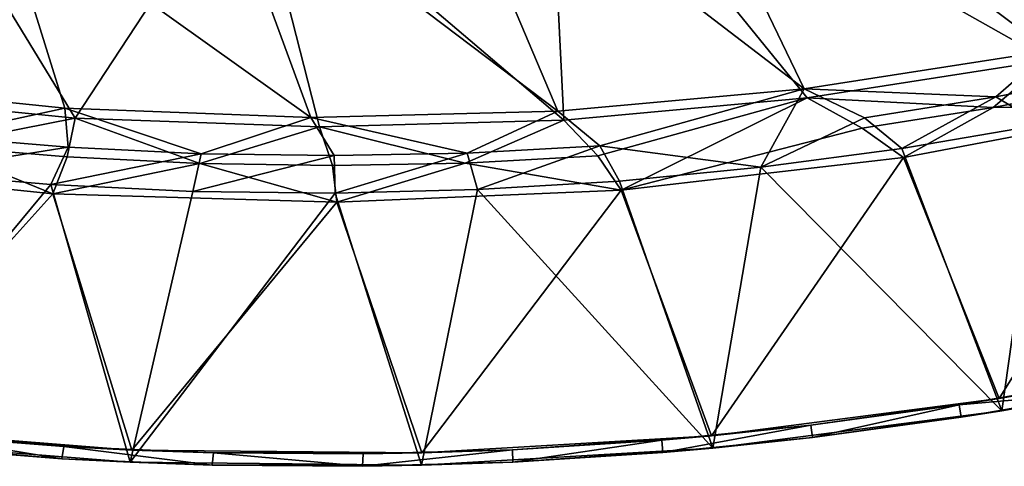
# Model space of a CAD drawing. Header units: metres. Extents: x 0 to 1651, y -1070 to 0.
# Tile 14 of 109: x 560 to 799, y -1070 to -962. Entities that reach past the tile are written whole.
import ezdxf

# ---------------------------------------------------------------- set-up
doc = ezdxf.new("R2010")
doc.units = ezdxf.units.M

msp = doc.modelspace()

# ---------------------------------------------------------------- linework, layer by layer
at = {"layer": 'None'}
for points in [[(687.702698, -902.677124, -63), (759.171509, -881.255981, -63), (809.482178, -971.373596, -63)], [(759.171509, -881.255981, -63), (867.367065, -958.531433, -63), (809.482178, -971.373596, -63)], [(709.468689, -893.793701, -60), (658.267761, -907.837219, -60), (750.167175, -978.336487, -60)], [(709.468689, -893.793701, -60), (809.494446, -969.064758, -60), (867.978882, -956.014832, -60)], [(809.494446, -969.064758, -60), (709.468689, -893.793701, -60), (750.167175, -978.336487, -60)], [(615.638672, -920.923889, -63), (687.702698, -902.677124, -63), (691.852539, -985.91217, -63)], [(691.852539, -985.91217, -63), (687.702698, -902.677124, -63), (750.898499, -980.512817, -63)], [(687.702698, -902.677124, -63), (809.482178, -971.373596, -63), (750.898499, -980.512817, -63)], [(658.267761, -907.837219, -60), (606.657959, -920.294556, -60), (690.365417, -983.760315, -60)], [(750.167175, -978.336487, -60), (658.267761, -907.837219, -60), (690.365417, -983.760315, -60)], [(543.202576, -935.981506, -63), (615.638672, -920.923889, -63), (573.328857, -985.418701, -63)], [(606.657959, -920.294556, -60), (554.688477, -931.153809, -60), (630.46344, -985.314392, -60)], [(615.638672, -920.923889, -63), (632.582886, -987.549683, -63), (573.328857, -985.418701, -63)], [(690.365417, -983.760315, -60), (606.657959, -920.294556, -60), (630.46344, -985.314392, -60)], [(632.582886, -987.549683, -63), (615.638672, -920.923889, -63), (691.852539, -985.91217, -63)], [(554.688477, -931.153809, -60), (511.839081, -976.966003, -60), (570.833679, -983.025208, -60)], [(630.46344, -985.314392, -60), (554.688477, -931.153809, -60), (570.833679, -983.025208, -60)], [(543.202576, -935.981506, -63), (573.328857, -985.418701, -63), (514.329956, -979.527832, -63)], [(809.494446, -969.064758, -60), (750.167175, -978.336487, -60), (796.614685, -980.250916, -29.795856)], [(828.281189, -974.088257, -29.805494), (809.494446, -969.064758, -60), (796.614685, -980.250916, -29.795856)], [(750.898499, -980.512817, -63), (809.482178, -971.373596, -63), (796.01178, -982.831787, -32.145981)], [(809.482178, -971.373596, -63), (827.638062, -976.717407, -32.148846), (796.01178, -982.831787, -32.145981)], [(796.614685, -980.250916, -29.795856), (807.867737, -986.973267), (828.281189, -974.088257, -29.805494)], [(796.01178, -982.831787, -32.145981), (827.638062, -976.717407, -32.148846), (842.000183, -982.158691, -3)], [(570.833679, -983.025208, -60), (511.839081, -976.966003, -60), (539.495056, -989.782227, -29.718754)], [(750.167175, -978.336487, -60), (690.365417, -983.760315, -60), (700.601379, -992.144958, -29.766943)], [(739.665466, -997.369873), (750.167175, -978.336487, -60), (700.601379, -992.144958, -29.766943)], [(750.167175, -978.336487, -60), (739.665466, -997.369873), (764.753906, -985.31842, -29.786219)], [(796.614685, -980.250916, -29.795856), (750.167175, -978.336487, -60), (764.753906, -985.31842, -29.786219)], [(539.263672, -992.156433, -32.133137), (514.329956, -979.527832, -63), (573.328857, -985.418701, -63)], [(691.852539, -985.91217, -63), (750.898499, -980.512817, -63), (700.12915, -994.608032, -32.139267)], [(700.12915, -994.608032, -32.139267), (750.898499, -980.512817, -63), (705.734619, -1002.91449, -3)], [(705.734619, -1002.91449, -3), (750.898499, -980.512817, -63), (764.194214, -987.857178, -32.143085)], [(750.898499, -980.512817, -63), (796.01178, -982.831787, -32.145981), (764.194214, -987.857178, -32.143085)], [(764.753906, -985.31842, -29.786219), (773.860962, -992.790894), (796.614685, -980.250916, -29.795856)], [(773.860962, -992.790894), (807.867737, -986.973267), (796.614685, -980.250916, -29.795856)], [(571.645508, -992.47699, -29.728392), (570.833679, -983.025208, -60), (539.495056, -989.782227, -29.718754)], [(630.46344, -985.314392, -60), (570.833679, -983.025208, -60), (603.869812, -994.06189, -29.738029)], [(570.833679, -983.025208, -60), (571.645508, -992.47699, -29.728392), (603.869812, -994.06189, -29.738029)], [(690.365417, -983.760315, -60), (630.46344, -985.314392, -60), (668.386169, -993.895752, -29.757305)], [(700.601379, -992.144958, -29.766943), (690.365417, -983.760315, -60), (668.386169, -993.895752, -29.757305)], [(764.194214, -987.857178, -32.143085), (796.01178, -982.831787, -32.145981), (774.243713, -995.007019, -3)], [(842.000183, -982.158691, -3), (797.480347, -1053.495605, -3), (774.243713, -995.007019, -3)], [(796.01178, -982.831787, -32.145981), (842.000183, -982.158691, -3), (774.243713, -995.007019, -3)], [(842.000183, -982.158691, -3), (866.476868, -1039.661865, -3), (797.480347, -1053.495605, -3)], [(573.328857, -985.418701, -63), (571.365784, -994.85614, -32.134457), (539.263672, -992.156433, -32.133137)], [(603.539795, -996.452515, -32.135738), (571.365784, -994.85614, -32.134457), (573.328857, -985.418701, -63)], [(632.582886, -987.549683, -63), (603.539795, -996.452515, -32.135738), (573.328857, -985.418701, -63)], [(630.46344, -985.314392, -60), (603.869812, -994.06189, -29.738029), (636.129517, -994.535034, -29.747667)], [(668.386169, -993.895752, -29.757305), (630.46344, -985.314392, -60), (636.129517, -994.535034, -29.747667)], [(632.582886, -987.549683, -63), (691.852539, -985.91217, -63), (667.959106, -996.328552, -32.138042)], [(691.852539, -985.91217, -63), (700.12915, -994.608032, -32.139267), (667.959106, -996.328552, -32.138042)], [(764.753906, -985.31842, -29.786219), (739.665466, -997.369873), (773.860962, -992.790894)], [(635.749756, -996.943726, -32.136932), (603.539795, -996.452515, -32.135738), (632.582886, -987.549683, -63)], [(667.959106, -996.328552, -32.138042), (635.749756, -996.943726, -32.136932), (632.582886, -987.549683, -63)], [(774.243713, -995.007019, -3), (705.734619, -1002.91449, -3), (764.194214, -987.857178, -32.143085)], [(798.080994, -1056.437134), (807.867737, -986.973267), (773.860962, -992.790894)], [(798.080994, -1056.437134), (867.406982, -1042.524658), (807.867737, -986.973267)], [(533.0625, -998.609314), (571.645508, -992.47699, -29.728392), (539.495056, -989.782227, -29.718754)], [(539.263672, -992.156433, -32.133137), (567.899963, -1003.767029, -3), (499.298248, -996.707825, -3)], [(571.645508, -992.47699, -29.728392), (533.0625, -998.609314), (567.439331, -1001.531433)], [(571.365784, -994.85614, -32.134457), (567.899963, -1003.767029, -3), (539.263672, -992.156433, -32.133137)], [(603.869812, -994.06189, -29.738029), (571.645508, -992.47699, -29.728392), (567.439331, -1001.531433)], [(670.888489, -1002.789429), (700.601379, -992.144958, -29.766943), (668.386169, -993.895752, -29.757305)], [(670.888489, -1002.789429), (705.326172, -1000.704163), (700.601379, -992.144958, -29.766943)], [(705.326172, -1000.704163), (739.665466, -997.369873), (700.601379, -992.144958, -29.766943)], [(739.665466, -997.369873), (798.080994, -1056.437134), (773.860962, -992.790894)], [(603.869812, -994.06189, -29.738029), (567.439331, -1001.531433), (601.899536, -1003.203308)], [(603.539795, -996.452515, -32.135738), (567.899963, -1003.767029, -3), (571.365784, -994.85614, -32.134457)], [(636.129517, -994.535034, -29.747667), (603.869812, -994.06189, -29.738029), (601.899536, -1003.203308)], [(601.899536, -1003.203308), (636.397766, -1003.622803), (636.129517, -994.535034, -29.747667)], [(636.397766, -1003.622803), (668.386169, -993.895752, -29.757305), (636.129517, -994.535034, -29.747667)], [(636.397766, -1003.622803), (670.888489, -1002.789429), (668.386169, -993.895752, -29.757305)], [(667.959106, -996.328552, -32.138042), (700.12915, -994.608032, -32.139267), (705.734619, -1002.91449, -3)], [(774.243713, -995.007019, -3), (727.69165, -1062.519775, -3), (705.734619, -1002.91449, -3)], [(797.480347, -1053.495605, -3), (727.69165, -1062.519775, -3), (774.243713, -995.007019, -3)], [(567.899963, -1003.767029, -3), (516.930786, -1060.417847, -3), (499.298248, -996.707825, -3)], [(636.832703, -1005.8396, -3), (567.899963, -1003.767029, -3), (603.539795, -996.452515, -32.135738)], [(635.749756, -996.943726, -32.136932), (636.832703, -1005.8396, -3), (603.539795, -996.452515, -32.135738)], [(636.832703, -1005.8396, -3), (635.749756, -996.943726, -32.136932), (667.959106, -996.328552, -32.138042)], [(705.734619, -1002.91449, -3), (636.832703, -1005.8396, -3), (667.959106, -996.328552, -32.138042)], [(705.326172, -1000.704163), (727.957031, -1065.508057), (739.665466, -997.369873)], [(727.957031, -1065.508057), (798.080994, -1056.437134), (739.665466, -997.369873)], [(533.0625, -998.609314), (516.18396, -1063.351929), (567.439331, -1001.531433)], [(516.18396, -1063.351929), (586.668274, -1068.973755), (567.439331, -1001.531433)], [(567.439331, -1001.531433), (586.668274, -1068.973755), (601.899536, -1003.203308)], [(657.372864, -1069.693604), (670.888489, -1002.789429), (636.397766, -1003.622803)], [(705.734619, -1002.91449, -3), (657.44574, -1066.690918, -3), (636.832703, -1005.8396, -3)], [(657.372864, -1069.693604), (727.957031, -1065.508057), (670.888489, -1002.789429)], [(727.69165, -1062.519775, -3), (657.44574, -1066.690918, -3), (705.734619, -1002.91449, -3)], [(727.957031, -1065.508057), (705.326172, -1000.704163), (670.888489, -1002.789429)], [(587.079529, -1065.989136, -3), (516.930786, -1060.417847, -3), (567.899963, -1003.767029, -3)], [(636.832703, -1005.8396, -3), (587.079529, -1065.989136, -3), (567.899963, -1003.767029, -3)], [(586.668274, -1068.973755), (636.397766, -1003.622803), (601.899536, -1003.203308)], [(586.668274, -1068.973755), (657.372864, -1069.693604), (636.397766, -1003.622803)], [(657.44574, -1066.690918, -3), (587.079529, -1065.989136, -3), (636.832703, -1005.8396, -3)], [(866.476868, -1039.661865, -3), (823.464722, -1048.86853, -45), (797.480347, -1053.495605, -3)], [(867.406982, -1042.524658), (798.080994, -1056.437134), (824.189758, -1051.78418, -45)], [(823.464722, -1048.86853, -45), (787.706482, -1055.056519, -45), (797.480347, -1053.495605, -3)], [(787.706482, -1055.056519, -45), (823.464722, -1048.86853, -45), (824.189758, -1051.78418, -45)], [(787.706482, -1055.056519, -45), (824.189758, -1051.78418, -45), (788.260315, -1058.00647, -45)], [(798.080994, -1056.437134), (788.260315, -1058.00647, -45), (824.189758, -1051.78418, -45)], [(797.480347, -1053.495605, -3), (751.750061, -1059.963379, -45), (727.69165, -1062.519775, -3)], [(797.480347, -1053.495605, -3), (787.706482, -1055.056519, -45), (751.750061, -1059.963379, -45)], [(751.750061, -1059.963379, -45), (787.706482, -1055.056519, -45), (752.131165, -1062.939209, -45)], [(752.131165, -1062.939209, -45), (787.706482, -1055.056519, -45), (788.260315, -1058.00647, -45)], [(798.080994, -1056.437134), (727.957031, -1065.508057), (752.131165, -1062.939209, -45)], [(788.260315, -1058.00647, -45), (798.080994, -1056.437134), (752.131165, -1062.939209, -45)], [(751.750061, -1059.963379, -45), (715.641357, -1063.582886, -45), (727.69165, -1062.519775, -3)], [(715.641357, -1063.582886, -45), (751.750061, -1059.963379, -45), (715.848694, -1066.575928, -45)], [(715.848694, -1066.575928, -45), (751.750061, -1059.963379, -45), (752.131165, -1062.939209, -45)], [(587.079529, -1065.989136, -3), (534.429138, -1062.266113, -45), (516.930786, -1060.417847, -3)], [(533.765808, -1065.21582, -45), (534.429138, -1062.266113, -45), (570.116211, -1068.095337, -45)], [(587.079529, -1065.989136, -3), (570.606445, -1065.119629, -45), (534.429138, -1062.266113, -45)], [(534.429138, -1062.266113, -45), (570.606445, -1065.119629, -45), (570.116211, -1068.095337, -45)], [(727.69165, -1062.519775, -3), (679.426331, -1065.9104, -45), (657.44574, -1066.690918, -3)], [(727.69165, -1062.519775, -3), (715.641357, -1063.582886, -45), (679.426331, -1065.9104, -45)], [(586.668274, -1068.973755), (516.18396, -1063.351929), (570.116211, -1068.095337, -45)], [(570.116211, -1068.095337, -45), (516.18396, -1063.351929), (533.765808, -1065.21582, -45)], [(679.426331, -1065.9104, -45), (715.641357, -1063.582886, -45), (679.459351, -1068.912109, -45)], [(679.459351, -1068.912109, -45), (715.641357, -1063.582886, -45), (715.848694, -1066.575928, -45)], [(752.131165, -1062.939209, -45), (727.957031, -1065.508057), (715.848694, -1066.575928, -45)], [(570.116211, -1068.095337, -45), (570.606445, -1065.119629, -45), (606.546387, -1069.672241, -45)], [(606.86261, -1066.679321, -45), (570.606445, -1065.119629, -45), (587.079529, -1065.989136, -3)], [(570.606445, -1065.119629, -45), (606.86261, -1066.679321, -45), (606.546387, -1069.672241, -45)], [(657.44574, -1066.690918, -3), (606.86261, -1066.679321, -45), (587.079529, -1065.989136, -3)], [(606.546387, -1069.672241, -45), (606.86261, -1066.679321, -45), (643.009644, -1069.94458, -45)], [(657.44574, -1066.690918, -3), (643.151367, -1066.942993, -45), (606.86261, -1066.679321, -45)], [(606.86261, -1066.679321, -45), (643.151367, -1066.942993, -45), (643.009644, -1069.94458, -45)], [(643.009644, -1069.94458, -45), (643.151367, -1066.942993, -45), (679.426331, -1065.9104, -45)], [(643.009644, -1069.94458, -45), (679.426331, -1065.9104, -45), (679.459351, -1068.912109, -45)], [(679.426331, -1065.9104, -45), (643.151367, -1066.942993, -45), (657.44574, -1066.690918, -3)], [(727.957031, -1065.508057), (657.372864, -1069.693604), (679.459351, -1068.912109, -45)], [(727.957031, -1065.508057), (679.459351, -1068.912109, -45), (715.848694, -1066.575928, -45)], [(606.546387, -1069.672241, -45), (586.668274, -1068.973755), (570.116211, -1068.095337, -45)], [(657.372864, -1069.693604), (586.668274, -1068.973755), (606.546387, -1069.672241, -45)], [(643.009644, -1069.94458, -45), (657.372864, -1069.693604), (606.546387, -1069.672241, -45)], [(657.372864, -1069.693604), (643.009644, -1069.94458, -45), (679.459351, -1068.912109, -45)]]:
    msp.add_3dface(points, dxfattribs=at)

doc.saveas('drawing.dxf')
